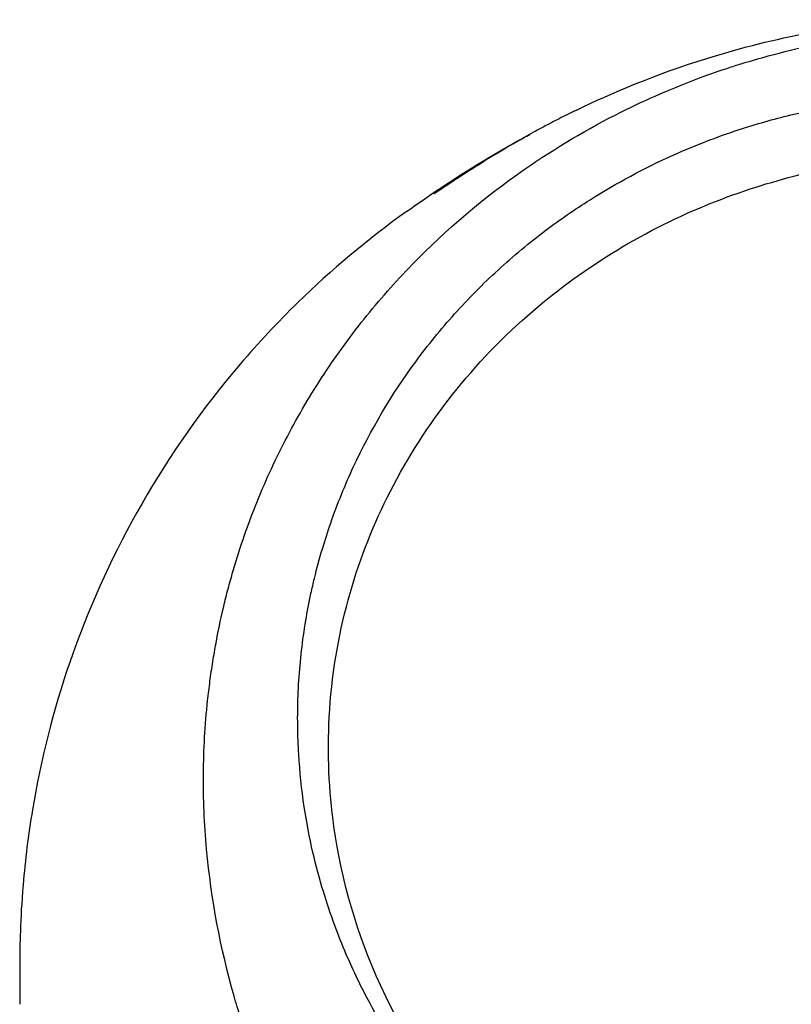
# Model space of a CAD drawing. Header units: millimetres. Extents: x 0 to 4378, y 0 to 2376.
# Tile 173 of 224: x 2207 to 2245, y 1756 to 1805. Entities that reach past the tile are written whole.
import ezdxf

# ---------------------------------------------------------------- set-up
doc = ezdxf.new("R2010")
doc.units = ezdxf.units.MM
doc.header["$LTSCALE"] = 0.2

# ---------------------------------------------------------------- blocks, each defined once
blk = doc.blocks.new('Blk$A01R1-4W24F')
for p, q in [((-25.577, 1136.365), (-25.577, 1136.362)), ((-25.536, 1136.386), (-25.537, 1136.408))]:
    blk.add_line(p, q)
for points, knots in [([(-18.505, 1140.514), (-16.729, 1141.37), (-14.653, 1142.26), (-10.609, 1143.527), (-9.025, 1143.949), (-6.269, 1144.477), (-5.238, 1144.641), (-3.504, 1144.833), (-2.866, 1144.89), (-1.494, 1144.972), (-0.741, 1144.997), (0.006, 1144.997)], [0, 0, 0, 0, 1.326712, 1.326712, 2.054022, 2.054022, 2.446975, 2.446975, 2.658099, 2.658099, 2.882343, 2.882343, 2.882343, 2.882343]), ([(-24.065, 1077.464), (-26.106, 1079.481), (-27.952, 1081.673), (-29.837, 1084.399), (-30.073, 1084.751), (-30.42, 1085.286), (-30.54, 1085.475), (-31.26, 1086.624), (-31.751, 1087.501), (-32.527, 1089.014), (-32.815, 1089.599), (-33.22, 1090.462), (-33.359, 1090.766), (-33.528, 1091.15), (-33.563, 1091.232), (-33.736, 1091.633), (-33.875, 1091.965), (-34.321, 1093.07), (-34.611, 1093.849), (-34.947, 1094.84), (-35.014, 1095.044), (-35.166, 1095.517), (-35.25, 1095.787), (-35.383, 1096.233), (-35.434, 1096.409), (-36.161, 1098.963), (-36.621, 1101.398), (-36.904, 1104.486), (-36.946, 1105.117), (-36.999, 1106.366), (-37.009, 1106.982), (-36.995, 1108.815), (-36.927, 1110.027), (-36.763, 1111.561), (-36.724, 1111.884), (-36.639, 1112.519), (-36.592, 1112.844), (-36.515, 1113.325), (-36.489, 1113.484), (-36.437, 1113.788), (-36.41, 1113.939), (-36.28, 1114.652), (-36.161, 1115.223), (-35.959, 1116.086), (-35.886, 1116.38), (-35.735, 1116.958), (-35.657, 1117.244), (-35.411, 1118.101), (-35.233, 1118.666), (-34.66, 1120.345), (-34.22, 1121.45), (-33.235, 1123.611), (-32.688, 1124.669), (-31.484, 1126.739), (-30.832, 1127.744), (-29.779, 1129.202), (-29.416, 1129.682), (-28.665, 1130.621), (-28.279, 1131.081), (-27.483, 1131.984), (-27.072, 1132.428), (-24.96, 1134.599), (-23.102, 1136.174), (-19.561, 1138.634), (-17.948, 1139.589), (-15.016, 1141.055), (-13.725, 1141.615), (-11.912, 1142.29), (-11.413, 1142.464), (-10.691, 1142.7), (-10.47, 1142.769), (-9.834, 1142.965), (-9.413, 1143.086), (-8.267, 1143.397), (-7.528, 1143.575), (-6.226, 1143.847), (-5.665, 1143.951), (-4.892, 1144.075), (-4.68, 1144.107), (-3.726, 1144.242), (-2.981, 1144.323), (-1.487, 1144.432), (-0.738, 1144.46), (0.012, 1144.46)], [0.000001, 0.000001, 0.000001, 0.000001, 0.87198, 0.87198, 0.998176, 0.998176, 1.064575, 1.064575, 1.41457, 1.41457, 1.596219, 1.596219, 1.693857, 1.693857, 1.719166, 1.719166, 1.837725, 1.837725, 2.111396, 2.111396, 2.182409, 2.182409, 2.276499, 2.276499, 2.337341, 2.337341, 3.162147, 3.162147, 3.373842, 3.373842, 3.579811, 3.579811, 3.984502, 3.984502, 4.09507, 4.09507, 4.202311, 4.202311, 4.255972, 4.255972, 4.304596, 4.304596, 4.486711, 4.486711, 4.581165, 4.581165, 4.673894, 4.673894, 4.859509, 4.859509, 5.231419, 5.231419, 5.60592, 5.60592, 5.979077, 5.979077, 6.165933, 6.165933, 6.351964, 6.351964, 6.539189, 6.539189, 7.288579, 7.288579, 7.860772, 7.860772, 8.290537, 8.290537, 8.451715, 8.451715, 8.522248, 8.522248, 8.654959, 8.654959, 8.889881, 8.889881, 9.06617, 9.06617, 9.132077, 9.132077, 9.362293, 9.362293, 9.592797, 9.592797, 9.592797, 9.592797]), ([(-23.946, 1089.596), (-24.213, 1089.878), (-24.475, 1090.168), (-24.979, 1090.743), (-25.228, 1091.037), (-25.633, 1091.534), (-25.794, 1091.735), (-26.581, 1092.748), (-27.171, 1093.586), (-28.079, 1095.029), (-28.421, 1095.617), (-29.171, 1097.009), (-29.566, 1097.827), (-30.125, 1099.132), (-30.316, 1099.611), (-30.698, 1100.647), (-30.886, 1101.204), (-31.251, 1102.411), (-31.424, 1103.06), (-31.748, 1104.461), (-31.891, 1105.215), (-32.135, 1106.837), (-32.226, 1107.708), (-32.293, 1108.807), (-32.304, 1109.032), (-32.331, 1109.752), (-32.337, 1110.251), (-32.324, 1111.244), (-32.305, 1111.738), (-32.242, 1112.732), (-32.197, 1113.23), (-32.083, 1114.213), (-32.013, 1114.709), (-31.858, 1115.631), (-31.77, 1116.099), (-31.618, 1116.802), (-31.56, 1117.054), (-31.381, 1117.791), (-31.252, 1118.269), (-30.98, 1119.182), (-30.843, 1119.608), (-30.529, 1120.514), (-30.351, 1120.987), (-29.973, 1121.92), (-29.773, 1122.38), (-28.713, 1124.659), (-27.681, 1126.4), (-26.178, 1128.446), (-25.866, 1128.85), (-25.223, 1129.641), (-24.891, 1130.029), (-23.869, 1131.167), (-23.15, 1131.893), (-21.638, 1133.278), (-20.846, 1133.937), (-19.314, 1135.091), (-18.584, 1135.595), (-16.518, 1136.9), (-15.143, 1137.638), (-12.645, 1138.759), (-11.549, 1139.183), (-9.592, 1139.823), (-8.742, 1140.065), (-7.238, 1140.429), (-6.589, 1140.567), (-5.69, 1140.729), (-5.444, 1140.77), (-4.337, 1140.945), (-3.473, 1141.047), (-1.733, 1141.183), (-0.861, 1141.218), (0.011, 1141.217)], [0.000001, 0.000001, 0.000001, 0.000001, 0.11946, 0.11946, 0.241052, 0.241052, 0.321692, 0.321692, 0.643653, 0.643653, 0.858623, 0.858623, 1.144694, 1.144694, 1.308122, 1.308122, 1.494874, 1.494874, 1.708069, 1.708069, 1.951832, 1.951832, 2.230695, 2.230695, 2.303189, 2.303189, 2.46479, 2.46479, 2.625297, 2.625297, 2.787922, 2.787922, 2.946664, 2.946664, 3.08253, 3.08253, 3.156368, 3.156368, 3.305764, 3.305764, 3.43529, 3.43529, 3.579096, 3.579096, 3.721833, 3.721833, 4.292184, 4.292184, 4.435257, 4.435257, 4.578157, 4.578157, 4.862917, 4.862917, 5.148905, 5.148905, 5.393875, 5.393875, 5.822939, 5.822939, 6.144758, 6.144758, 6.385994, 6.385994, 6.566823, 6.566823, 6.63475, 6.63475, 6.873456, 6.873456, 7.112007, 7.112007, 7.112007, 7.112007]), ([(-18.505, 1140.514), (-18.548, 1140.493), (-18.596, 1140.47), (-18.784, 1140.378), (-18.954, 1140.295), (-19.288, 1140.126), (-19.426, 1140.055), (-19.707, 1139.91), (-19.844, 1139.838), (-20.16, 1139.67), (-20.338, 1139.575), (-20.828, 1139.307), (-21.135, 1139.134), (-21.881, 1138.706), (-22.339, 1138.434), (-23.308, 1137.839), (-23.796, 1137.528), (-24.618, 1136.993), (-24.951, 1136.771), (-25.461, 1136.432), (-25.598, 1136.343), (-25.577, 1136.365)], [-1.388001, -1.388001, -1.388001, -1.388001, -1.342627, -1.342627, -1.229751, -1.229751, -1.162071, -1.162071, -1.103238, -1.103238, -1.031704, -1.031704, -0.907622, -0.907622, -0.714138, -0.714138, -0.48257, -0.48257, -0.258591, -0.258591, -0.000001, -0.000001, -0.000001, -0.000001]), ([(-23.037, 1138.053), (-22.525, 1138.363), (-22.001, 1138.666), (-21.467, 1138.96), (-21.25, 1139.08), (-21.031, 1139.198), (-20.81, 1139.315)], [0.3729651, 0.3729651, 0.3729651, 0.3729651, 0.5977799, 0.5977799, 0.5977799, 0.6892933, 0.6892933, 0.6892933, 0.6892933]), ([(-23.702, 1090.117), (-24.989, 1091.609), (-26.745, 1093.903), (-29.376, 1099.641), (-30.152, 1102.286), (-30.787, 1106.795), (-30.862, 1108.615), (-30.545, 1114.512), (-29.442, 1118.18), (-26.207, 1124.706), (-23.844, 1127.763), (-18.339, 1132.603), (-15.349, 1134.449), (-10.681, 1136.371), (-9.214, 1136.857), (-6.392, 1137.577), (-5.041, 1137.834), (-2.486, 1138.157), (-1.233, 1138.247), (0.011, 1138.246)], [0.000001, 0.000001, 0.000001, 0.000001, 0.607771, 0.607771, 1.082512, 1.082512, 1.397802, 1.397802, 2.118274, 2.118274, 2.902051, 2.902051, 3.602042, 3.602042, 3.908849, 3.908849, 4.182215, 4.182215, 4.425038, 4.425038, 4.425038, 4.425038]), ([(-25.537, 1136.408), (-25.526, 1136.419), (-25.516, 1136.429), (-25.505, 1136.442), (-25.5, 1136.448), (-25.5, 1136.45)], [-0.2324123, -0.2324123, -0.2324123, -0.2324123, -0.1008984, -0.1008984, -0.0000209, -0.0000209, -0.0000209, -0.0000209]), ([(-25.537, 1136.408), (-25.543, 1136.401), (-25.55, 1136.394), (-25.564, 1136.38), (-25.571, 1136.373), (-25.577, 1136.365)], [-0.1686475, -0.1686475, -0.1686475, -0.1686475, -0.0843243, -0.0843243, -0.000001, -0.000001, -0.000001, -0.000001]), ([(-26.91, 1135.5), (-28.878, 1134.097), (-30.683, 1132.576), (-33.336, 1129.988), (-34.288, 1128.967), (-38.934, 1123.524), (-41.661, 1118.653), (-43.51, 1113.49), (-43.564, 1113.337), (-44.457, 1110.755), (-45.075, 1108.299), (-45.692, 1104.589), (-45.846, 1103.348), (-46.096, 1100.361), (-46.112, 1099.026), (-46.115, 1098.346)], [2.090094, 2.090094, 2.090094, 2.090094, 2.67129, 2.67129, 3.030313, 3.030313, 4.543873, 4.543873, 4.592411, 4.592411, 5.347172, 5.347172, 5.723633, 5.723633, 6.247668, 6.247668, 6.247668, 6.247668]), ([(-46.115, 1098.346), (-46.115, 1098.29), (-46.116, 1098.203), (-46.117, 1097.988), (-46.117, 1097.897), (-46.118, 1097.622), (-46.118, 1097.44), (-46.119, 1097.08), (-46.119, 1096.884), (-46.119, 1096.626), (-46.119, 1096.536), (-46.119, 1096.321), (-46.119, 1096.208), (-46.119, 1096.18)], [0.0012617, 0.0012617, 0.0012617, 0.0012617, 0.0227877, 0.0227877, 0.0388309, 0.0388309, 0.0709865, 0.0709865, 0.1023123, 0.1023123, 0.1191004, 0.1191004, 0.1425667, 0.1425667, 0.1425667, 0.1425667])]:
    blk.add_open_spline(points, degree=3, knots=knots)
for points in [[(-26.909, 1135.501), (-25.757, 1136.323), (-24.494, 1137.171), (-23.037, 1138.053)], [(-25.5, 1136.45), (-24.708, 1137.003), (-23.887, 1137.538), (-23.037, 1138.053)], [(-25.5, 1136.45), (-25.5, 1136.449), (-25.5, 1136.434), (-25.5, 1136.408)]]:
    blk.add_open_spline(points, degree=3)

msp = doc.modelspace()

# ---------------------------------------------------------------- block references
msp.add_blockref('Blk$A01R1-4W24F', (2253.115, 659.684))

doc.saveas('drawing.dxf')
